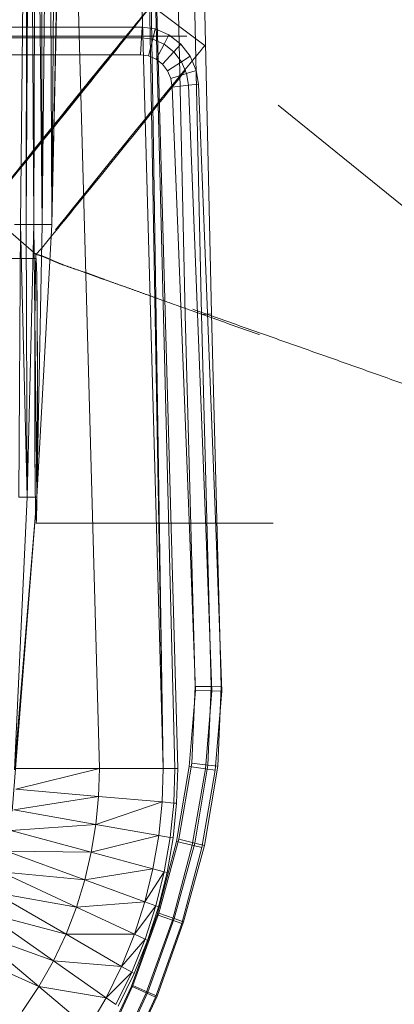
# Model space of a CAD drawing. Header units: metres. Extents: x 391.1 to 430.4, y 12.7 to 29.8.
# Tile 79 of 208: x 404.882 to 405.04, y 27.45 to 27.865. Entities that reach past the tile are written whole.
import ezdxf

# ---------------------------------------------------------------- set-up
doc = ezdxf.new("R2010")
doc.units = ezdxf.units.M
doc.linetypes.add('Hidden 1', pattern=[0.003969, 0.002381, -0.001587])
doc.layers.add('A-DETL-____-MBND', color=7, linetype='Continuous', lineweight=18)
doc.layers.add('A-GENM-____-OTLN', color=7, linetype='Continuous', lineweight=18)

# ---------------------------------------------------------------- blocks, each defined once
blk = doc.blocks.new('Family - Inodor PB-155417-02_SAN_P0')
at = {"layer": 'A-DETL-____-MBND', "color": 253, "true_color": 0xaaaaaa}
for p, q in [((0.32408, 0.7262), (0.31794, 0.44566)), ((0.32395, 0.7262), (0.33803, 0.21652)), ((0.35083, 0.7262), (0.36491, 0.21652)), ((0.35578, 0.7262), (0.36491, 0.21652)), ((0.35697, 0.7262), (0.36491, 0.21652)), ((0.35697, 0.7262), (0.36986, 0.21652)), ((0.35697, 0.7262), (0.37104, 0.21652)), ((0.3742, 0.40749), (0.36709, 0.72691)), ((0.3742, 0.40749), (0.36709, 0.72691)), ((0.38104, 0.40776), (0.37392, 0.72725)), ((0.38104, 0.40776), (0.37392, 0.72725)), ((0.38526, 0.40793), (0.37814, 0.72747)), ((0.38526, 0.40793), (0.37814, 0.72747)), ((0.3076, 0.72555), (0.30471, 0.44566)), ((0.30471, 0.44566), (0.3076, 0.72555)), ((0.3076, 0.72555), (0.30715, 0.44566)), ((0.30715, 0.44566), (0.3076, 0.72555)), ((0.30715, 0.44566), (0.3086, 0.72555)), ((0.30715, 0.44566), (0.3086, 0.72555)), ((0.3086, 0.72555), (0.31043, 0.44566)), ((0.3086, 0.72555), (0.31043, 0.44566)), ((0.31105, 0.72555), (0.31043, 0.44566)), ((0.31043, 0.44566), (0.31105, 0.72555)), ((0.31105, 0.72555), (0.31384, 0.44566)), ((0.31105, 0.72555), (0.31384, 0.44566)), ((0.31349, 0.72555), (0.31384, 0.44566)), ((0.31349, 0.72555), (0.31384, 0.44566)), ((0.31677, 0.72555), (0.31384, 0.44566)), ((0.31384, 0.44566), (0.31677, 0.72555)), ((0.31677, 0.72555), (0.31794, 0.44566)), ((0.31677, 0.72555), (0.31794, 0.44566)), ((0.32019, 0.72555), (0.31794, 0.44566)), ((0.31794, 0.44566), (0.32019, 0.72555)), ((0.31794, 0.44566), (0.32395, 0.72555)), ((0.31794, 0.44566), (0.32395, 0.72555)), ((0.27914, 0.52871), (0.35608, 0.52867)), ((0.27914, 0.52871), (0.35608, 0.52867)), ((0.35608, 0.52867), (0.3558, 0.52422)), ((0.3558, 0.52422), (0.35608, 0.52867)), ((0.35608, 0.52867), (0.36156, 0.52793)), ((0.35608, 0.52867), (0.36156, 0.52793)), ((0.36156, 0.52793), (0.36048, 0.52359)), ((0.36048, 0.52359), (0.36156, 0.52793)), ((0.36156, 0.52793), (0.36735, 0.52548)), ((0.36156, 0.52793), (0.36735, 0.52548)), ((0.27914, 0.52427), (0.3558, 0.52422)), ((0.27914, 0.52427), (0.3558, 0.52422)), ((0.3558, 0.52422), (0.35537, 0.51703)), ((0.35537, 0.51703), (0.3558, 0.52422)), ((0.3558, 0.52422), (0.36048, 0.52359)), ((0.3558, 0.52422), (0.36048, 0.52359)), ((0.36048, 0.52359), (0.35875, 0.51657)), ((0.35875, 0.51657), (0.36048, 0.52359)), ((0.36048, 0.52359), (0.36527, 0.52156)), ((0.36048, 0.52359), (0.36527, 0.52156)), ((0.36735, 0.52548), (0.36527, 0.52156)), ((0.36527, 0.52156), (0.36735, 0.52548)), ((0.36735, 0.52548), (0.37237, 0.52157)), ((0.36735, 0.52548), (0.37237, 0.52157)), ((0.36527, 0.52156), (0.36191, 0.51523)), ((0.36191, 0.51523), (0.36527, 0.52156)), ((0.36942, 0.51833), (0.36464, 0.5131)), ((0.36464, 0.5131), (0.36942, 0.51833)), ((0.36527, 0.52156), (0.36942, 0.51833)), ((0.36527, 0.52156), (0.36942, 0.51833)), ((0.37237, 0.52157), (0.36942, 0.51833)), ((0.36942, 0.51833), (0.37237, 0.52157)), ((0.36942, 0.51833), (0.37266, 0.5141)), ((0.36942, 0.51833), (0.37266, 0.5141)), ((0.37237, 0.52157), (0.37629, 0.51645)), ((0.37237, 0.52157), (0.37629, 0.51645)), ((0.35537, 0.51703), (0.27914, 0.51707)), ((0.27914, 0.51707), (0.35537, 0.51703)), ((0.35537, 0.51703), (0.27914, 0.51707)), ((0.35537, 0.51703), (0.27914, 0.51707)), ((0.35875, 0.51657), (0.35537, 0.51703)), ((0.35537, 0.51703), (0.35875, 0.51657)), ((0.35875, 0.51657), (0.35537, 0.51703)), ((0.35875, 0.51657), (0.35537, 0.51703)), ((0.36191, 0.51523), (0.35875, 0.51657)), ((0.35875, 0.51657), (0.36191, 0.51523)), ((0.36191, 0.51523), (0.35875, 0.51657)), ((0.36191, 0.51523), (0.35875, 0.51657)), ((0.36464, 0.5131), (0.36191, 0.51523)), ((0.36191, 0.51523), (0.36464, 0.5131)), ((0.36464, 0.5131), (0.36191, 0.51523)), ((0.36464, 0.5131), (0.36191, 0.51523)), ((0.37629, 0.51645), (0.37266, 0.5141)), ((0.37266, 0.5141), (0.37629, 0.51645)), ((0.37629, 0.51645), (0.37885, 0.51046)), ((0.37629, 0.51645), (0.37885, 0.51046)), ((0.36678, 0.51031), (0.36464, 0.5131)), ((0.36464, 0.5131), (0.36678, 0.51031)), ((0.36678, 0.51031), (0.36464, 0.5131)), ((0.36678, 0.51031), (0.36464, 0.5131)), ((0.37266, 0.5141), (0.36678, 0.51031)), ((0.36678, 0.51031), (0.37266, 0.5141)), ((0.36818, 0.50704), (0.36678, 0.51031)), ((0.36678, 0.51031), (0.36818, 0.50704)), ((0.36818, 0.50704), (0.36678, 0.51031)), ((0.36818, 0.50704), (0.36678, 0.51031)), ((0.37266, 0.5141), (0.37478, 0.50915)), ((0.37266, 0.5141), (0.37478, 0.50915)), ((0.37885, 0.51046), (0.37478, 0.50915)), ((0.37478, 0.50915), (0.37885, 0.51046)), ((0.37885, 0.51046), (0.37978, 0.50472)), ((0.37885, 0.51046), (0.37978, 0.50472)), ((0.37478, 0.50915), (0.36818, 0.50704)), ((0.36818, 0.50704), (0.37478, 0.50915)), ((0.36875, 0.5035), (0.36818, 0.50704)), ((0.36818, 0.50704), (0.36875, 0.5035)), ((0.36875, 0.5035), (0.36818, 0.50704)), ((0.36875, 0.5035), (0.36818, 0.50704)), ((0.37478, 0.50915), (0.37557, 0.50425)), ((0.37478, 0.50915), (0.37557, 0.50425)), ((0.37557, 0.50425), (0.36875, 0.5035)), ((0.36875, 0.5035), (0.37557, 0.50425)), ((0.37121, 0.44025), (0.36875, 0.5035)), ((0.36875, 0.5035), (0.37121, 0.44025)), ((0.37121, 0.44025), (0.36875, 0.5035)), ((0.37121, 0.44025), (0.36875, 0.5035)), ((0.37978, 0.50472), (0.37557, 0.50425)), ((0.37557, 0.50425), (0.37978, 0.50472)), ((0.37557, 0.50425), (0.37805, 0.44054)), ((0.37557, 0.50425), (0.37805, 0.44054)), ((0.37978, 0.50472), (0.38227, 0.44073)), ((0.37978, 0.50472), (0.38227, 0.44073)), ((0.30226, 0.44566), (0.30471, 0.44566)), ((0.30226, 0.44566), (0.30471, 0.44566)), ((0.30471, 0.44566), (0.30408, 0.33077)), ((0.30408, 0.33077), (0.30471, 0.44566)), ((0.30471, 0.44566), (0.3075, 0.33077)), ((0.30471, 0.44566), (0.30715, 0.44566)), ((0.30471, 0.44566), (0.3075, 0.33077)), ((0.30471, 0.44566), (0.30715, 0.44566)), ((0.30715, 0.44566), (0.3075, 0.33077)), ((0.30715, 0.44566), (0.31043, 0.44566)), ((0.30715, 0.44566), (0.3075, 0.33077)), ((0.30715, 0.44566), (0.31043, 0.44566)), ((0.31043, 0.44566), (0.3075, 0.33077)), ((0.3075, 0.33077), (0.31043, 0.44566)), ((0.31043, 0.44566), (0.3116, 0.33076)), ((0.31043, 0.44566), (0.31384, 0.44566)), ((0.31043, 0.44566), (0.31384, 0.44566)), ((0.31043, 0.44566), (0.3116, 0.33076)), ((0.31384, 0.44566), (0.3116, 0.33076)), ((0.3116, 0.33076), (0.31384, 0.44566)), ((0.3116, 0.33076), (0.31794, 0.44566)), ((0.31384, 0.44566), (0.31794, 0.44566)), ((0.31384, 0.44566), (0.31794, 0.44566)), ((0.37612, 0.31375), (0.37121, 0.44025)), ((0.37121, 0.44025), (0.37612, 0.31375)), ((0.37612, 0.31375), (0.37121, 0.44025)), ((0.37612, 0.31375), (0.37121, 0.44025)), ((0.37805, 0.44054), (0.38296, 0.31404)), ((0.37805, 0.44054), (0.38296, 0.31404)), ((0.38227, 0.44073), (0.38718, 0.31422)), ((0.38227, 0.44073), (0.38718, 0.31422)), ((0.37833, 0.25103), (0.3742, 0.40749)), ((0.37833, 0.25103), (0.3742, 0.40749)), ((0.38526, 0.40793), (0.38104, 0.40776)), ((0.38104, 0.40776), (0.38526, 0.40793)), ((0.38517, 0.25097), (0.38104, 0.40776)), ((0.38517, 0.25097), (0.38104, 0.40776)), ((0.3894, 0.25093), (0.38526, 0.40793)), ((0.3894, 0.25093), (0.38526, 0.40793)), ((0.30124, 0.19854), (0.3116, 0.33076)), ((0.30225, 0.21587), (0.3075, 0.33077)), ((0.30225, 0.21587), (0.3075, 0.33077)), ((0.30225, 0.21587), (0.3116, 0.33076)), ((0.30225, 0.21587), (0.3116, 0.33076)), ((0.30408, 0.33077), (0.3075, 0.33077)), ((0.30408, 0.33077), (0.3075, 0.33077)), ((0.3075, 0.33077), (0.3116, 0.33076)), ((0.3075, 0.33077), (0.3116, 0.33076)), ((0.37858, 0.24933), (0.37612, 0.31375)), ((0.37612, 0.31375), (0.37858, 0.24933)), ((0.37858, 0.24933), (0.37612, 0.31375)), ((0.37858, 0.24933), (0.37612, 0.31375)), ((0.38296, 0.31404), (0.38543, 0.24916)), ((0.38296, 0.31404), (0.38543, 0.24916)), ((0.38718, 0.31422), (0.38966, 0.24905)), ((0.38718, 0.31422), (0.38966, 0.24905)), ((0.3759, 0.21736), (0.37858, 0.24933)), ((0.37858, 0.24933), (0.3759, 0.21736)), ((0.3759, 0.21736), (0.37858, 0.24933)), ((0.3759, 0.21736), (0.37858, 0.24933)), ((0.37692, 0.21873), (0.37833, 0.25103)), ((0.37692, 0.21873), (0.37833, 0.25103)), ((0.38517, 0.25097), (0.37833, 0.25103)), ((0.37833, 0.25103), (0.38517, 0.25097)), ((0.38543, 0.24916), (0.37858, 0.24933)), ((0.37858, 0.24933), (0.38543, 0.24916)), ((0.38543, 0.24916), (0.38269, 0.2164)), ((0.38543, 0.24916), (0.38269, 0.2164)), ((0.38373, 0.21793), (0.38517, 0.25097)), ((0.38373, 0.21793), (0.38517, 0.25097)), ((0.3894, 0.25093), (0.38517, 0.25097)), ((0.38517, 0.25097), (0.3894, 0.25093)), ((0.38966, 0.24905), (0.38543, 0.24916)), ((0.38543, 0.24916), (0.38966, 0.24905)), ((0.38966, 0.24905), (0.38688, 0.2158)), ((0.38966, 0.24905), (0.38688, 0.2158)), ((0.38794, 0.21744), (0.3894, 0.25093)), ((0.38794, 0.21744), (0.3894, 0.25093)), ((0.33803, 0.21652), (0.30274, 0.20779)), ((0.30299, 0.21652), (0.33803, 0.21652)), ((0.33803, 0.21652), (0.33765, 0.20474)), ((0.33803, 0.21652), (0.36491, 0.21652)), ((0.36491, 0.21652), (0.36443, 0.20239)), ((0.36986, 0.21652), (0.36491, 0.21652)), ((0.36986, 0.21652), (0.36936, 0.20196)), ((0.37104, 0.21652), (0.36986, 0.21652)), ((0.37046, 0.18578), (0.3759, 0.21736)), ((0.3759, 0.21736), (0.37046, 0.18578)), ((0.37046, 0.18578), (0.3759, 0.21736)), ((0.37046, 0.18578), (0.3759, 0.21736)), ((0.37104, 0.21652), (0.37054, 0.20186)), ((0.37152, 0.18674), (0.37692, 0.21873)), ((0.37152, 0.18674), (0.37692, 0.21873)), ((0.38269, 0.2164), (0.3759, 0.21736)), ((0.3759, 0.21736), (0.38269, 0.2164)), ((0.38373, 0.21793), (0.37692, 0.21873)), ((0.37692, 0.21873), (0.38373, 0.21793)), ((0.38269, 0.2164), (0.37714, 0.18417)), ((0.38269, 0.2164), (0.37714, 0.18417)), ((0.3782, 0.18512), (0.38373, 0.21793)), ((0.3782, 0.18512), (0.38373, 0.21793)), ((0.38688, 0.2158), (0.38126, 0.18317)), ((0.38688, 0.2158), (0.38126, 0.18317)), ((0.38232, 0.18411), (0.38794, 0.21744)), ((0.38232, 0.18411), (0.38794, 0.21744)), ((0.38688, 0.2158), (0.38269, 0.2164)), ((0.38269, 0.2164), (0.38688, 0.2158)), ((0.38794, 0.21744), (0.38373, 0.21793)), ((0.38373, 0.21793), (0.38794, 0.21744)), ((0.30274, 0.20779), (0.33765, 0.20474)), ((0.33765, 0.20474), (0.30196, 0.19907)), ((0.33765, 0.20474), (0.3365, 0.19298)), ((0.33765, 0.20474), (0.36443, 0.20239)), ((0.30196, 0.19907), (0.3365, 0.19298)), ((0.36443, 0.20239), (0.3365, 0.19298)), ((0.36443, 0.20239), (0.363, 0.1883)), ((0.36443, 0.20239), (0.36936, 0.20196)), ((0.36936, 0.20196), (0.36787, 0.18745)), ((0.37054, 0.20186), (0.36904, 0.18724)), ((0.36936, 0.20196), (0.37054, 0.20186)), ((0.3365, 0.19298), (0.30067, 0.19035)), ((0.3365, 0.19298), (0.33458, 0.18126)), ((0.3365, 0.19298), (0.363, 0.1883)), ((0.30067, 0.19035), (0.33458, 0.18126)), ((0.363, 0.1883), (0.33458, 0.18126)), ((0.363, 0.1883), (0.36059, 0.17429)), ((0.363, 0.1883), (0.36787, 0.18745)), ((0.36301, 0.15553), (0.37152, 0.18674)), ((0.36301, 0.15553), (0.37152, 0.18674)), ((0.36787, 0.18745), (0.36537, 0.17301)), ((0.36904, 0.18724), (0.36651, 0.1727)), ((0.36787, 0.18745), (0.36904, 0.18724)), ((0.3782, 0.18512), (0.37152, 0.18674)), ((0.37152, 0.18674), (0.3782, 0.18512)), ((0.3623, 0.15485), (0.37046, 0.18578)), ((0.37046, 0.18578), (0.3623, 0.15485)), ((0.3623, 0.15485), (0.37046, 0.18578)), ((0.3623, 0.15485), (0.37046, 0.18578)), ((0.37714, 0.18417), (0.3688, 0.15261)), ((0.37714, 0.18417), (0.3688, 0.15261)), ((0.36951, 0.15326), (0.3782, 0.18512)), ((0.36951, 0.15326), (0.3782, 0.18512)), ((0.37714, 0.18417), (0.37046, 0.18578)), ((0.37046, 0.18578), (0.37714, 0.18417)), ((0.38126, 0.18317), (0.37282, 0.15122)), ((0.38126, 0.18317), (0.37282, 0.15122)), ((0.37352, 0.15186), (0.38232, 0.18411)), ((0.37352, 0.15186), (0.38232, 0.18411)), ((0.38126, 0.18317), (0.37714, 0.18417)), ((0.37714, 0.18417), (0.38126, 0.18317)), ((0.38232, 0.18411), (0.3782, 0.18512)), ((0.3782, 0.18512), (0.38232, 0.18411)), ((0.29882, 0.18164), (0.33187, 0.16961)), ((0.33458, 0.18126), (0.29882, 0.18164)), ((0.33458, 0.18126), (0.33187, 0.16961)), ((0.33458, 0.18126), (0.36059, 0.17429)), ((0.36059, 0.17429), (0.33187, 0.16961)), ((0.36059, 0.17429), (0.35719, 0.16039)), ((0.36059, 0.17429), (0.36537, 0.17301)), ((0.29641, 0.17296), (0.32833, 0.15807)), ((0.33187, 0.16961), (0.29641, 0.17296)), ((0.36537, 0.17301), (0.35719, 0.16039)), ((0.36537, 0.17301), (0.36184, 0.1587)), ((0.36651, 0.1727), (0.36296, 0.1583)), ((0.36537, 0.17301), (0.36651, 0.1727)), ((0.33187, 0.16961), (0.32833, 0.15807)), ((0.33187, 0.16961), (0.35719, 0.16039)), ((0.29339, 0.16433), (0.32395, 0.14668)), ((0.32833, 0.15807), (0.29339, 0.16433)), ((0.32833, 0.15807), (0.32395, 0.14668)), ((0.35719, 0.16039), (0.32833, 0.15807)), ((0.32833, 0.15807), (0.35279, 0.14667)), ((0.35719, 0.16039), (0.35279, 0.14667)), ((0.36184, 0.1587), (0.35279, 0.14667)), ((0.35719, 0.16039), (0.36184, 0.1587)), ((0.36184, 0.1587), (0.35727, 0.14458)), ((0.36296, 0.1583), (0.35835, 0.14407)), ((0.36184, 0.1587), (0.36296, 0.1583)), ((0.28973, 0.15578), (0.31869, 0.13551)), ((0.32395, 0.14668), (0.28973, 0.15578)), ((0.35148, 0.12484), (0.3623, 0.15485)), ((0.3623, 0.15485), (0.35148, 0.12484)), ((0.35148, 0.12484), (0.3623, 0.15485)), ((0.35148, 0.12484), (0.3623, 0.15485)), ((0.35213, 0.12517), (0.36301, 0.15553)), ((0.35213, 0.12517), (0.36301, 0.15553)), ((0.3688, 0.15261), (0.3623, 0.15485)), ((0.3623, 0.15485), (0.3688, 0.15261)), ((0.36951, 0.15326), (0.36301, 0.15553)), ((0.36301, 0.15553), (0.36951, 0.15326)), ((0.3688, 0.15261), (0.35776, 0.12198)), ((0.3688, 0.15261), (0.35776, 0.12198)), ((0.35842, 0.12232), (0.36951, 0.15326)), ((0.35842, 0.12232), (0.36951, 0.15326)), ((0.37282, 0.15122), (0.36164, 0.12022)), ((0.37282, 0.15122), (0.36164, 0.12022)), ((0.3623, 0.12055), (0.37352, 0.15186)), ((0.3623, 0.12055), (0.37352, 0.15186)), ((0.37282, 0.15122), (0.3688, 0.15261)), ((0.3688, 0.15261), (0.37282, 0.15122)), ((0.37352, 0.15186), (0.36951, 0.15326)), ((0.36951, 0.15326), (0.37352, 0.15186)), ((0.2854, 0.14737), (0.31251, 0.12462)), ((0.31869, 0.13551), (0.2854, 0.14737)), ((0.32395, 0.14668), (0.31869, 0.13551)), ((0.32395, 0.14668), (0.34737, 0.13316)), ((0.35279, 0.14667), (0.32395, 0.14668)), ((0.35279, 0.14667), (0.34737, 0.13316)), ((0.35279, 0.14667), (0.35727, 0.14458)), ((0.34737, 0.13316), (0.35727, 0.14458)), ((0.35727, 0.14458), (0.35165, 0.13069)), ((0.35835, 0.14407), (0.35268, 0.1301)), ((0.35727, 0.14458), (0.35835, 0.14407)), ((0.31251, 0.12462), (0.28035, 0.13916)), ((0.31869, 0.13551), (0.31251, 0.12462)), ((0.31869, 0.13551), (0.34087, 0.11998)), ((0.34737, 0.13316), (0.31869, 0.13551)), ((0.34737, 0.13316), (0.34087, 0.11998)), ((0.34737, 0.13316), (0.35165, 0.13069)), ((0.34087, 0.11998), (0.35165, 0.13069)), ((0.35165, 0.13069), (0.34492, 0.11714)), ((0.35268, 0.1301), (0.34589, 0.11646)), ((0.35165, 0.13069), (0.35268, 0.1301)), ((0.31251, 0.12462), (0.3054, 0.11411)), ((0.31251, 0.12462), (0.33327, 0.1072)), ((0.34087, 0.11998), (0.31251, 0.12462)), ((0.33809, 0.09601), (0.35148, 0.12484)), ((0.35148, 0.12484), (0.33809, 0.09601)), ((0.33809, 0.09601), (0.35148, 0.12484)), ((0.33809, 0.09601), (0.35148, 0.12484)), ((0.33863, 0.09599), (0.35213, 0.12517)), ((0.33863, 0.09599), (0.35213, 0.12517)), ((0.35776, 0.12198), (0.35148, 0.12484)), ((0.35148, 0.12484), (0.35776, 0.12198)), ((0.35842, 0.12232), (0.35213, 0.12517)), ((0.35213, 0.12517), (0.35842, 0.12232)), ((0.35776, 0.12198), (0.3441, 0.09255)), ((0.35776, 0.12198), (0.3441, 0.09255)), ((0.34464, 0.09254), (0.35842, 0.12232)), ((0.34464, 0.09254), (0.35842, 0.12232)), ((0.34836, 0.09041), (0.3623, 0.12055)), ((0.34836, 0.09041), (0.3623, 0.12055)), ((0.36164, 0.12022), (0.35776, 0.12198)), ((0.35776, 0.12198), (0.36164, 0.12022)), ((0.3623, 0.12055), (0.35842, 0.12232)), ((0.35842, 0.12232), (0.3623, 0.12055)), ((0.34087, 0.11998), (0.33327, 0.1072)), ((0.34087, 0.11998), (0.34492, 0.11714)), ((0.36164, 0.12022), (0.34781, 0.09042)), ((0.36164, 0.12022), (0.34781, 0.09042))]:
    blk.add_line(p, q, dxfattribs=at)
blk = doc.blocks.new('Family - LONDR55-XX_ZZ-ARQ-CAA-M3D-Londres55-155732-02_SAN_P0')
at = {"layer": 'A-DETL-____-MBND', "color": 253, "true_color": 0xaaaaaa}
blk.add_line((0, 0), (0.34945, 0), dxfattribs=at)
blk = doc.blocks.new('Family - Nuevo macro _8_-155733-02_SAN_P0')
blk.add_blockref('Family - LONDR55-XX_ZZ-ARQ-CAA-M3D-Londres55-155732-02_SAN_P0', (0, 0))
blk = doc.blocks.new('LONDR55-XX_ZZ-ARQ-CAA-M3D-Londres55_ifc-1-02_SAN_P0')
at = {"layer": 'A-DETL-____-MBND', "color": 253, "lineweight": 18, "true_color": 0xaaaaaa}
blk.add_blockref('Family - Inodor PB-155417-02_SAN_P0', (404.57781, 27.33331), dxfattribs=at)
at = {"layer": 'A-GENM-____-OTLN', "color": 253, "lineweight": 18, "true_color": 0xaaaaaa}
blk.add_blockref('Family - Nuevo macro _8_-155733-02_SAN_P0', (404.60325, 27.85828), dxfattribs=at)
blk = doc.blocks.new('M_Te - Genérica - Estándar-697352-02_SAN_P0')
at = {"layer": 'A-DETL-____-MBND', "color": 9, "linetype": 'Hidden 1', "true_color": 0xc0c0c0}
for p, q in [((405.06895, 27.76624), (404.96034, 27.85419)), ((404.88911, 27.76624), (404.88921, 27.76616)), ((404.88918, 27.76624), (404.88912, 27.76624)), ((405.2087, 27.76624), (405.06895, 27.76624)), ((404.88912, 27.65307), (405.2087, 27.65307))]:
    blk.add_line(p, q, dxfattribs=at)
for centre, major_axis, ratio, start_param, end_param in [((404.92472, 27.81022), (0.03561, 0.04398), 0.004889, 0.009853, 3.151445), ((404.92472, 27.81022), (0.03561, 0.04398), 0.004889, 3.151445, 6.293038), ((404.88912, 27.70965), (0, 0.05659), 0.01, 0.00458, 3.146173), ((404.88912, 27.70965), (0, 0.05659), 0.01, 3.146173, 6.287766), ((405.2087, 27.70965), (0, 0.05659), 0.01, 0.00458, 3.146173), ((405.2087, 27.70965), (0, 0.05659), 0.01, 3.146173, 6.287766)]:
    blk.add_ellipse(centre, major_axis=major_axis, ratio=ratio, start_param=start_param, end_param=end_param, dxfattribs=at)
for points, knots in [([(405.04948, 27.70991), (405.04288, 27.71223), (405.02971, 27.71691), (405.00997, 27.72389), (404.99029, 27.73084), (404.97072, 27.73774), (404.95459, 27.74343), (404.94344, 27.74735), (404.93712, 27.74955), (404.93244, 27.75121), (404.92779, 27.75285), (404.92315, 27.75444), (404.91936, 27.75575), (404.91677, 27.75667), (404.91531, 27.7572), (404.91422, 27.7576), (404.91314, 27.75799), (404.91168, 27.7585), (404.9091, 27.75937), (404.90543, 27.76057), (404.90201, 27.76173), (404.89986, 27.76251), (404.89872, 27.76295), (404.89791, 27.76327), (404.89714, 27.76359), (404.89616, 27.76399), (404.89453, 27.76466), (404.8925, 27.76546), (404.89054, 27.7661), (404.88954, 27.76625), (404.88912, 27.76624)], [0, 0, 0, 0, 0.111111, 0.222222, 0.333333, 0.444444, 0.555556, 0.611111, 0.638889, 0.666667, 0.694444, 0.722222, 0.75, 0.763889, 0.770833, 0.777778, 0.784722, 0.791667, 0.805556, 0.833333, 0.861111, 0.875, 0.881944, 0.888889, 0.895833, 0.902778, 0.916667, 0.944444, 0.972222, 1, 1, 1, 1]), ([(404.88912, 27.76624), (404.8895, 27.76623), (404.89043, 27.76605), (404.8923, 27.76536), (404.89426, 27.76453), (404.89583, 27.76384), (404.8968, 27.76343), (404.89755, 27.76311), (404.89833, 27.76277), (404.89945, 27.76233), (404.90156, 27.76152), (404.90493, 27.76034), (404.90855, 27.75912), (404.9111, 27.75824), (404.91255, 27.75772), (404.91362, 27.75732), (404.91469, 27.75692), (404.91614, 27.75638), (404.9187, 27.75545), (404.92246, 27.75412), (404.92705, 27.75251), (404.93167, 27.75086), (404.93631, 27.74918), (404.94259, 27.74696), (404.95367, 27.74301), (404.96973, 27.73729), (404.98923, 27.73036), (405.00887, 27.72339), (405.02859, 27.7164), (405.04175, 27.71172), (405.04834, 27.70939)], [0, 0, 0, 0, 0.027778, 0.055556, 0.083333, 0.097222, 0.104167, 0.111111, 0.118056, 0.125, 0.138889, 0.166667, 0.194444, 0.208333, 0.215278, 0.222222, 0.229167, 0.236111, 0.25, 0.277778, 0.305556, 0.333333, 0.361111, 0.388889, 0.444444, 0.555556, 0.666667, 0.777778, 0.888889, 1, 1, 1, 1]), ([(405.04834, 27.70939), (405.04949, 27.71259), (405.05174, 27.71898), (405.05508, 27.72834), (405.05825, 27.73721), (405.06215, 27.74806), (405.06578, 27.75802), (405.0683, 27.76478), (405.06889, 27.76622), (405.06895, 27.76624)], [0, 0, 0, 0, 0.111111, 0.222222, 0.333333, 0.444444, 0.666667, 0.833333, 1, 1, 1, 1]), ([(405.06895, 27.76624), (405.06901, 27.76627), (405.06827, 27.76385), (405.06444, 27.75259), (405.05792, 27.73387), (405.05233, 27.71789), (405.04948, 27.70991)], [0, 0, 0, 0, 0.222222, 0.444444, 0.722222, 1, 1, 1, 1])]:
    blk.add_open_spline(points, degree=3, knots=knots, dxfattribs=at)
blk = doc.blocks.new('M_Transición - Genérica - Estándar-697359-02_SAN_P0')
at = {"layer": 'A-DETL-____-MBND', "color": 9, "linetype": 'Hidden 1', "true_color": 0xc0c0c0}
for p, q in [((404.96034, 27.85419), (404.93777, 27.87118)), ((404.88911, 27.76624), (404.8678, 27.78478))]:
    blk.add_line(p, q, dxfattribs=at)
for centre, major_axis, start_param, end_param in [((404.90279, 27.82798), (0.03498, 0.0432), 0.009853, 3.151445), ((404.90279, 27.82798), (0.03498, 0.0432), 3.151445, 6.293038), ((404.92472, 27.81022), (0.03561, 0.04398), 0.009853, 3.151445), ((404.92472, 27.81022), (0.03561, 0.04398), 3.151445, 6.293038)]:
    blk.add_ellipse(centre, major_axis=major_axis, ratio=0.004889, start_param=start_param, end_param=end_param, dxfattribs=at)

msp = doc.modelspace()

# ---------------------------------------------------------------- linework, layer by layer
at = {"layer": 'A-DETL-____-MBND', "color": 9, "linetype": 'Hidden 1', "true_color": 0xc0c0c0}
for p, q in [((404.88912, 27.76465), (403.3517, 27.76465)), ((403.3517, 27.65465), (404.88912, 27.65465))]:
    msp.add_line(p, q, dxfattribs=at)
for centre, major_axis, ratio, start_param, end_param in [((404.90279, 27.82798), (0.03398, 0.04197), 0.004889, 0, 1.570796), ((404.90279, 27.82798), (0.03398, 0.04197), 0.004889, 4.712389, 6.283185), ((404.90279, 27.82798), (0.03398, 0.04197), 0.004889, 1.570796, 3.141593), ((404.90279, 27.82798), (0.03398, 0.04197), 0.004889, 3.141593, 4.712389), ((404.88912, 27.70965), (0, 0.055), 0.01, 0, 1.570796), ((404.88912, 27.70965), (0, 0.055), 0.01, 4.712389, 6.283185), ((404.88912, 27.70965), (0, 0.055), 0.01, 1.570796, 3.141593), ((404.88912, 27.70965), (0, 0.055), 0.01, 3.141593, 4.712389)]:
    msp.add_ellipse(centre, major_axis=major_axis, ratio=ratio, start_param=start_param, end_param=end_param, dxfattribs=at)

# ---------------------------------------------------------------- block references
at = {"lineweight": 5}
msp.add_blockref('LONDR55-XX_ZZ-ARQ-CAA-M3D-Londres55_ifc-1-02_SAN_P0', (0, 0), dxfattribs=at)
at = {"layer": 'A-DETL-____-MBND', "color": 9, "linetype": 'Hidden 1', "true_color": 0xc0c0c0}
for name in ['M_Transición - Genérica - Estándar-697359-02_SAN_P0', 'M_Te - Genérica - Estándar-697352-02_SAN_P0']:
    msp.add_blockref(name, (0, 0), dxfattribs=at)

doc.saveas('drawing.dxf')
